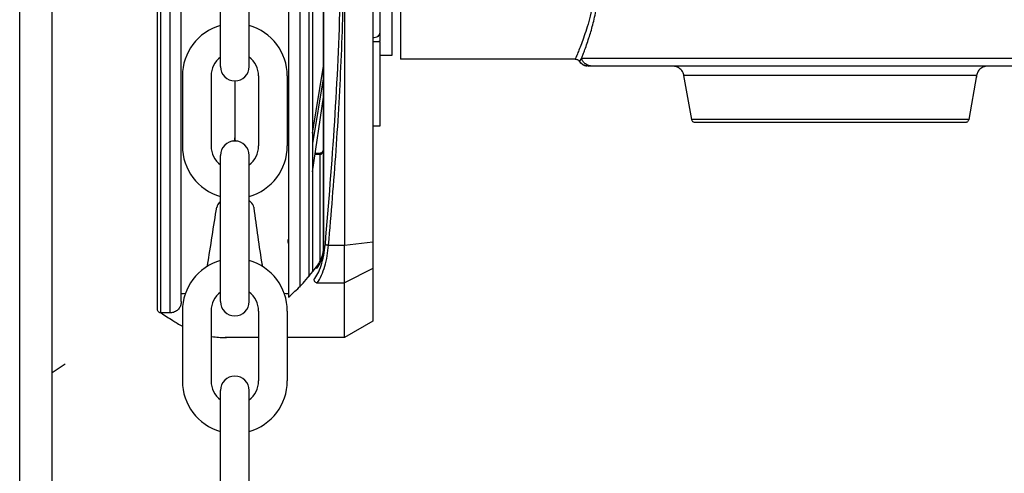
# Model space of a CAD drawing. Header units: inches. Extents: x 170 to 312, y 215 to 248.
# Tile 108 of 256: x 181.273 to 181.531, y 243.626 to 243.744. Entities that reach past the tile are written whole.
import ezdxf
from ezdxf import colors
from ezdxf.entities.mleader import LeaderData, LeaderLine
from ezdxf.math import Vec2, Vec3

# ---------------------------------------------------------------- set-up
doc = ezdxf.new("R2010")
doc.units = ezdxf.units.IN
doc.header["$LTSCALE"] = 0.25
doc.header["$MEASUREMENT"] = 0
doc.layers.add('ANNOTATIONS', color=1, linetype='Continuous')
doc.layers.add('MOTOR RH', color=7, linetype='Continuous')
doc.styles.add('ARIAL', font='arial.ttf', dxfattribs={"height": 0.09375})

msp = doc.modelspace()

# ---------------------------------------------------------------- linework, layer by layer
at = {"layer": 'MOTOR RH'}
for p, q in [((181.2734116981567, 240.3825349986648), (181.2734116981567, 244.2991927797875)), ((181.2819375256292, 240.3718777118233), (181.2819375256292, 244.2991927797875)), ((181.3529714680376, 243.6840761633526), (181.3529744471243, 243.8819458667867)), ((181.3530448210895, 243.6840761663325), (181.3530478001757, 243.881945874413)), ((181.3658927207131, 243.8797208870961), (181.3658898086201, 243.6863008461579)), ((181.3103961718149, 243.667670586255), (181.3103979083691, 243.7830108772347)), ((181.3127952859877, 243.6676705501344), (181.3127970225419, 243.7830108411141)), ((181.3467537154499, 243.783010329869), (181.346752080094, 243.6743912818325)), ((181.3491528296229, 243.7830102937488), (181.3491512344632, 243.6770609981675)), ((181.3260090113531, 243.732155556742), (181.3260090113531, 243.770432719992)), ((181.3335179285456, 243.732155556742), (181.3335179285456, 243.770432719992)), ((181.3585090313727, 243.7601936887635), (181.3585079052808, 243.6853991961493)), ((181.3658905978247, 243.7387196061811), (181.3677360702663, 243.738719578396)), ((181.3658939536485, 243.7387199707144), (181.3677394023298, 243.7387199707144)), ((181.367341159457, 243.7387195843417), (181.3677360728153, 243.7388889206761)), ((181.3673446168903, 243.7387199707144), (181.3677394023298, 243.7388893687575)), ((181.3677361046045, 243.7410028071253), (181.3675958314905, 243.740487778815)), ((181.3677394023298, 243.7410031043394), (181.3675991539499, 243.7404883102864)), ((181.3677360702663, 243.738719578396), (181.3677357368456, 243.7165739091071)), ((181.3677360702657, 243.738719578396), (181.3677360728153, 243.7388889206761)), ((181.3677394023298, 243.7387199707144), (181.3677394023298, 243.7388893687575)), ((181.3708767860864, 243.7350292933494), (181.3677394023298, 243.7350292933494)), ((181.4189182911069, 243.7341070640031), (181.373146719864, 243.7341066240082)), ((181.42058785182, 243.7343019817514), (181.4199840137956, 243.7335456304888)), ((181.3501284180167, 243.7147408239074), (181.3529721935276, 243.7322629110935)), ((181.4224905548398, 243.7322881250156), (181.421954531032, 243.7323096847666)), ((181.4224198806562, 243.7322617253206), (181.4224832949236, 243.7322617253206)), ((181.4229370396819, 243.7322942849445), (181.4224326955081, 243.7322612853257)), ((181.4233621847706, 243.7322617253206), (181.4224897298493, 243.7322617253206)), ((181.3160276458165, 243.7296831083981), (181.3160276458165, 243.7113686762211)), ((181.3235365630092, 243.7296831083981), (181.3235365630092, 243.7113686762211)), ((181.3297634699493, 243.7284010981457), (181.3297634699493, 243.713467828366)), ((181.3359903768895, 243.7296831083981), (181.3359903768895, 243.7113686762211)), ((181.3434992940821, 243.7296831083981), (181.3434992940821, 243.7113686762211)), ((181.3529721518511, 243.7294947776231), (181.3501283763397, 243.7119726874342)), ((181.4494344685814, 243.7182606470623), (181.4473958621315, 243.7298215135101)), ((181.5240451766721, 243.7298219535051), (181.522006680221, 243.7182610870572)), ((181.3501282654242, 243.7046061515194), (181.3529720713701, 243.7241492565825)), ((181.3677357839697, 243.7197046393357), (181.3677357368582, 243.7165755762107)), ((181.3677357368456, 243.7165739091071), (181.3658902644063, 243.7165739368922)), ((181.3501284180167, 243.7147408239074), (181.3501283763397, 243.7119726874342)), ((181.3260090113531, 243.6706190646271), (181.3260090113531, 243.7088962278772)), ((181.3335179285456, 243.6706190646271), (181.3335179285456, 243.7088962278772)), ((181.3520491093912, 243.7091556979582), (181.3507902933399, 243.7091557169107)), ((181.3508406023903, 243.7095014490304), (181.3520491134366, 243.7095014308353)), ((181.3520491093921, 243.7091556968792), (181.3520486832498, 243.6808512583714)), ((181.3520491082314, 243.7091556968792), (181.3520491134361, 243.7095013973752)), ((181.3249964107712, 243.6951086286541), (181.3250223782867, 243.6952725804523)), ((181.3257613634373, 243.6966244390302), (181.326014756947, 243.6968499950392)), ((181.3335179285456, 243.6970694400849), (181.333987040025, 243.6966518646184)), ((181.3347260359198, 243.6953000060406), (181.3347520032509, 243.6951360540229)), ((181.3543225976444, 243.6853993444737), (181.3585079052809, 243.6853991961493)), ((181.3585077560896, 243.6754900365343), (181.3585079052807, 243.6853991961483)), ((181.3585079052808, 243.6853991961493), (181.3658898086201, 243.6863008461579)), ((181.3658898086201, 243.6863008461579), (181.3658897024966, 243.6792522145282)), ((181.352971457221, 243.6833577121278), (181.3528936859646, 243.6829877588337)), ((181.3528958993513, 243.6832979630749), (181.3529347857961, 243.6835757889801)), ((181.3529347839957, 243.6835757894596), (181.352971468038, 243.6840761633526)), ((181.3529714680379, 243.6840761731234), (181.3530448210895, 243.6840761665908)), ((181.3658897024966, 243.6792522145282), (181.3585077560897, 243.6754900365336)), ((181.3658897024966, 243.6792522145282), (181.3658894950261, 243.6654725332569)), ((181.3513405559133, 243.6754901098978), (181.3585077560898, 243.6754900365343)), ((181.3585075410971, 243.6612107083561), (181.3585077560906, 243.6754900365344)), ((181.3157481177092, 243.672706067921), (181.3160449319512, 243.6727126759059)), ((181.3434820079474, 243.6727126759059), (181.3437992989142, 243.6727126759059)), ((181.3127952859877, 243.6676705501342), (181.3103961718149, 243.6676705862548)), ((181.3160276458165, 243.6681466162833), (181.3160276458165, 243.6498321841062)), ((181.3235365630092, 243.6681466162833), (181.3235365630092, 243.6498321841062)), ((181.3359903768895, 243.6681466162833), (181.3359903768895, 243.6498321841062)), ((181.3434992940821, 243.6681466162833), (181.3434992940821, 243.6498321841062)), ((181.3658894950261, 243.6654725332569), (181.3585075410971, 243.6612107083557)), ((181.3359903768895, 243.66121104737), (181.327235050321, 243.6612111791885)), ((181.3585075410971, 243.6612107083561), (181.3434992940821, 243.6612109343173)), ((181.2819375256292, 243.6520350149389), (181.2853478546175, 243.6542780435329)), ((181.3260090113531, 243.6090825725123), (181.3260090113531, 243.6473597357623)), ((181.3335179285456, 243.6090825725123), (181.3335179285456, 243.6473597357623))]:
    msp.add_line(p, q, dxfattribs=at)
at = {"layer": 'MOTOR RH', "flags": 128}
for points in [[(181.3708762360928, 243.8309939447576), (181.3708762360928, 243.8159390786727), (181.3708763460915, 243.8116649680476), (181.3708763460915, 243.7967733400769), (181.3708764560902, 243.7913438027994), (181.3708764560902, 243.7802220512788), (181.370876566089, 243.7746798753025), (181.370876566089, 243.7590204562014), (181.3708766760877, 243.7543587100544), (181.3708766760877, 243.7363228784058), (181.3708767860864, 243.7353540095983), (181.3708767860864, 243.7350292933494)], [(181.3731466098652, 243.7547890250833), (181.3731466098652, 243.7374255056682), (181.373146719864, 243.7356677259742), (181.373146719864, 243.7341066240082)], [(181.5516474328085, 243.7343024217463), (181.5318256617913, 243.7343024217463), (181.5269144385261, 243.7343019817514), (181.4649521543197, 243.7343019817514), (181.4588369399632, 243.7343015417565), (181.4264716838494, 243.7343015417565), (181.4238917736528, 243.7343019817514), (181.4205876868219, 243.7343019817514)], [(181.5240451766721, 243.7298219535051), (181.4907228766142, 243.7298219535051), (181.4857205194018, 243.7298215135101), (181.4473958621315, 243.7298215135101)], [(181.522006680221, 243.7182610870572), (181.5219982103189, 243.7182610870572), (181.5215697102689, 243.7182606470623), (181.478911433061, 243.7182606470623), (181.4742216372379, 243.7182602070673), (181.4511924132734, 243.7182602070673), (181.4500133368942, 243.7182606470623), (181.4494344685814, 243.7182606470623)], [(181.3225662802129, 243.6798459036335), (181.3226127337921, 243.6801259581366)], [(181.3369141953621, 243.6801259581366), (181.3369643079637, 243.6798436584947)], [(181.3160449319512, 243.6727126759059), (181.3163426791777, 243.6727203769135), (181.3168433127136, 243.6728094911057)], [(181.3426826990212, 243.6728120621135), (181.3431989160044, 243.67271963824), (181.3434820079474, 243.6727126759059)]]:
    msp.add_lwpolyline(points, dxfattribs=at)
at = {"layer": 'MOTOR RH'}
for centre, radius, start, end in [((181.3297634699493, 243.7296831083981), 0.01373582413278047, 105.8627163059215, 180), ((181.3297634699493, 243.7296831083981), 0.01373582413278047, 0, 74.13728369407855), ((181.3297634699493, 243.7296831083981), 0.006226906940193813, 127.0808355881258, 180), ((181.3297634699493, 243.7296831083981), 0.006226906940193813, 0, 52.91916441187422), ((181.3297634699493, 243.732155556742), 0.003754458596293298, 180, 0), ((181.3274741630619, 243.7134678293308), 0.002289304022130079, 339.0051702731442, 0), ((181.3320527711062, 243.7134678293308), 0.002289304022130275, 180, 200.994823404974), ((181.3297634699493, 243.7113686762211), 0.01373582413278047, 180, 254.1372836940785), ((181.3297634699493, 243.7113686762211), 0.006226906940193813, 180, 232.9191644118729), ((181.3297634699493, 243.7088962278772), 0.003754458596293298, 0, 180), ((181.3297634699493, 243.7113686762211), 0.01373582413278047, 285.8627163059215, 0), ((181.3297634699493, 243.7113686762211), 0.006226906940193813, 307.0808355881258, 0), ((172.9060653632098, 245.0280008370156), 8.52379236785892, 350.9015769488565, 351.0053170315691), ((181.3272834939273, 243.6949144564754), 0.002289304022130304, 131.6736509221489, 171.0000000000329), ((181.3324649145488, 243.6949418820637), 0.002289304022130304, 8.999999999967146, 48.32634907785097), ((181.7136745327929, 243.7420587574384), 0.3818167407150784, 187.0591103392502, 189.3349382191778), ((181.3297634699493, 243.6681466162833), 0.01373582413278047, 105.8627163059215, 180), ((181.3297634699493, 243.6681466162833), 0.01373582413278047, 0, 74.13728369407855), ((181.3297634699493, 243.6681466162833), 0.006226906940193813, 127.0808355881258, 180), ((181.3297634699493, 243.6681466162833), 0.006226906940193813, 0, 52.91916441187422), ((181.3297634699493, 243.6706190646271), 0.003754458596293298, 180, 0), ((181.3297634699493, 243.6473597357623), 0.003754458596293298, 0, 180), ((181.3297634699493, 243.6498321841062), 0.01373582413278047, 180, 254.1372836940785), ((181.3297634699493, 243.6498321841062), 0.006226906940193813, 180, 232.9191644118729), ((181.3297634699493, 243.6498321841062), 0.01373582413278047, 285.8627163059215, 0), ((181.3297634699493, 243.6498321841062), 0.006226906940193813, 307.0808355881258, 0)]:
    msp.add_arc(centre, radius, start, end, dxfattribs=at)
for points, knots in [([(181.3677389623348, 243.8250196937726), (181.367738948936, 243.8220247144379), (181.3677389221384, 243.8160347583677), (181.3677391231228, 243.8055912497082), (181.3677390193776, 243.7945030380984), (181.3677392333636, 243.7830114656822), (181.3677391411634, 243.7715199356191), (181.367739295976, 243.7604313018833), (181.3677394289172, 243.749988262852), (181.3677394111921, 243.7439981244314), (181.3677394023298, 243.7410031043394)], [0, 0, 0, 0, 0.124998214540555, 0.2499963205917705, 0.3749989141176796, 0.4999955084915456, 0.6249968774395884, 0.7499994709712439, 0.8750017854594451, 1, 1, 1, 1]), ([(181.3094734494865, 243.6685933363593), (181.3094734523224, 243.6687816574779), (181.3094734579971, 243.6691584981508), (181.3094735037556, 243.672197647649), (181.3094735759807, 243.6769947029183), (181.3094736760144, 243.6836387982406), (181.3094738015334, 243.6919756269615), (181.3094739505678, 243.7018743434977), (181.3094741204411, 243.7131571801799), (181.3094743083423, 243.7256374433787), (181.3094745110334, 243.7391000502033), (181.3094747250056, 243.753311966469), (181.3094749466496, 243.7680334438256), (181.3094750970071, 243.7780201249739), (181.3094751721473, 243.7830109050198)], [0, 0, 0, 0, 0.08330560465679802, 0.1666989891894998, 0.2500000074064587, 0.3333056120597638, 0.416698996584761, 0.5000000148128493, 0.5833056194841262, 0.6666990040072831, 0.7500000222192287, 0.8333056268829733, 0.9166955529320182, 1, 1, 1, 1]), ([(181.3157480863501, 243.6706233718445), (181.3157480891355, 243.6708083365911), (181.3157480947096, 243.6711784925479), (181.3157481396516, 243.6741634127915), (181.3157482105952, 243.6788753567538), (181.315748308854, 243.6854015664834), (181.3157484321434, 243.6935903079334), (181.3157485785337, 243.7033134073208), (181.3157487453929, 243.714396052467), (181.3157489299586, 243.7266547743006), (181.3157491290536, 243.7398785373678), (181.3157493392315, 243.7538384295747), (181.3157495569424, 243.7682986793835), (181.3157497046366, 243.7781084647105), (181.3157497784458, 243.783010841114)], [0, 0, 0, 0, 0.08329208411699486, 0.1666861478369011, 0.2499928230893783, 0.3332944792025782, 0.4166886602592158, 0.4999952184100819, 0.5832968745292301, 0.6666910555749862, 0.7499976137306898, 0.8332992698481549, 0.9166923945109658, 1, 1, 1, 1]), ([(181.343800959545, 243.7830104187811), (181.3438008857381, 243.7781081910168), (181.3438007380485, 243.768298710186), (181.3438005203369, 243.7538384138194), (181.3438003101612, 243.7398786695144), (181.3438001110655, 243.7266548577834), (181.3437999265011, 243.7143962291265), (181.3437997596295, 243.7033127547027), (181.3437996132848, 243.6935926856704), (181.3437994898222, 243.6853924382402), (181.3437993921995, 243.6789084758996), (181.3437993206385, 243.6741555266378), (181.3437992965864, 243.6725580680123), (181.3437992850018, 243.6717886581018), (181.3437992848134, 243.6717761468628), (181.343799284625, 243.6717636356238), (181.3437992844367, 243.6717511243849)], [0, 0, 0, 0, 0.09147262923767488, 0.1830390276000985, 0.2745133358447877, 0.3659820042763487, 0.4575523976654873, 0.549026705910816, 0.6404955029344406, 0.7320658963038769, 0.8235400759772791, 0.9150087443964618, 1, 1, 1, 1.001382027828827, 1.001382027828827, 1.001382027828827, 1.001382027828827]), ([(181.3500755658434, 243.7830102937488), (181.3500754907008, 243.7780193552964), (181.350075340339, 243.768032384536), (181.3500751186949, 243.753310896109), (181.3500749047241, 243.7390990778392), (181.3500747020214, 243.7256356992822), (181.3500745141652, 243.7131584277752), (181.3500743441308, 243.7018648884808), (181.3500741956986, 243.6920061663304), (181.3500740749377, 243.6839853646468), (181.350074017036, 243.6801396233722), (181.3500739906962, 243.6783901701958)], [0, 0, 0, 0, 0.1131436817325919, 0.2264028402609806, 0.3395379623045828, 0.4526797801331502, 0.5659406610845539, 0.6790759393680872, 0.7922177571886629, 0.9054784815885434, 1, 1, 1, 1]), ([(181.35347320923, 243.6855945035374), (181.3543552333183, 243.6962852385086), (181.3561188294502, 243.7176612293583), (181.3576022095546, 243.7502616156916), (181.3578000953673, 243.7720956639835), (181.3578990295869, 243.7830117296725)], [0, 0, 0, 0, 0.3334667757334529, 0.6667626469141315, 0.9999999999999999, 0.9999999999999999, 0.9999999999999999, 0.9999999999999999]), ([(181.3543225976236, 243.6853993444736), (181.3550192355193, 243.6936472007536), (181.356409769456, 243.710110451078), (181.3578077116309, 243.7351012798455), (181.3582755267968, 243.7518412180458), (181.3585090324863, 243.7601968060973)], [0, 0, 0, 0, 0.3345923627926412, 0.6678678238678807, 1, 1, 1, 1]), ([(181.4234045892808, 243.7476791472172), (181.4231628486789, 243.7466405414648), (181.422679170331, 243.7445624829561), (181.4218747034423, 243.7418814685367), (181.4210885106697, 243.7395444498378), (181.4203637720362, 243.7375976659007), (181.419746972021, 243.7360540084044), (181.4192792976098, 243.7349387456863), (181.4189761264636, 243.734237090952), (181.4189374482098, 243.7341501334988), (181.4189182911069, 243.7341070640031)], [0, 0, 0, 0, 0.1247332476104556, 0.2495682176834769, 0.3745140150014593, 0.4995224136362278, 0.6245990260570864, 0.7497118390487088, 0.8760338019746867, 1, 1, 1, 1]), ([(181.4205876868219, 243.7343019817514), (181.4206943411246, 243.7345714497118), (181.4209079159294, 243.7351110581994), (181.4213520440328, 243.7362822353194), (181.4218883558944, 243.737760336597), (181.4226235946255, 243.7399568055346), (181.4235425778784, 243.7429502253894), (181.4241662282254, 243.7457474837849), (181.4244779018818, 243.7471454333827)], [0, 0, 0, 0, 0.1266017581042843, 0.2535195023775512, 0.3992195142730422, 0.544867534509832, 0.7725443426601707, 0.9999999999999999, 0.9999999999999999, 0.9999999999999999, 0.9999999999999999]), ([(181.3675958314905, 243.740487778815), (181.3674779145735, 243.7403336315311), (181.3672421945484, 243.7400254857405), (181.3666130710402, 243.7397188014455), (181.3661314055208, 243.7396776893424), (181.3658906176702, 243.739657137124)], [0, 0, 0, 0, 0.3335894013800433, 0.6668568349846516, 1, 1, 1, 1]), ([(181.3675991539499, 243.7404883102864), (181.3674812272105, 243.7403341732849), (181.3672454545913, 243.74002600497), (181.3666164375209, 243.7397193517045), (181.3661347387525, 243.7396781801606), (181.3658939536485, 243.7396575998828)], [0, 0, 0, 0, 0.3335450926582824, 0.6668614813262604, 1, 1, 1, 1]), ([(181.3677361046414, 243.7410028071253), (181.3677360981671, 243.7405727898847), (181.3677360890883, 243.7399697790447), (181.3677360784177, 243.7392610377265), (181.3677360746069, 243.7390079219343), (181.3677360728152, 243.7388889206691)], [0, 0, 0, 0, 0.5684224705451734, 0.7970957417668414, 1, 1, 1, 1]), ([(181.3677394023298, 243.7410031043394), (181.3677394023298, 243.7405731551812), (181.3677394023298, 243.7399703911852), (181.3677394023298, 243.7392613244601), (181.3677394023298, 243.7390083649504), (181.3677394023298, 243.7388893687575)], [0, 0, 0, 0, 0.5685120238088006, 0.7970211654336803, 1, 1, 1, 1]), ([(181.4189182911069, 243.7341070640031), (181.419018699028, 243.7341003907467), (181.4192242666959, 243.7340867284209), (181.4195182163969, 243.7339720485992), (181.4197858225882, 243.7337949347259), (181.4199182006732, 243.7336280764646), (181.4199839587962, 243.7335451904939)], [0, 0, 0, 0, 0.2402135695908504, 0.4917952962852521, 0.7475519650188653, 1, 1, 1, 1]), ([(181.42238319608, 243.7322621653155), (181.4221432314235, 243.7322859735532), (181.4216603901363, 243.7323338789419), (181.4209903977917, 243.7326203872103), (181.4204060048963, 243.7330320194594), (181.4201221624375, 243.7333962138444), (181.4199830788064, 243.7335746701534)], [0, 0, 0, 0, 0.252132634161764, 0.5073249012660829, 0.7585877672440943, 0.9999999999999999, 0.9999999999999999, 0.9999999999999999, 0.9999999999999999]), ([(181.4199840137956, 243.7335451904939), (181.4201260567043, 243.7333648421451), (181.4204170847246, 243.7329953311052), (181.4210123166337, 243.7325924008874), (181.4215776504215, 243.7323480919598), (181.4219430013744, 243.7323159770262), (181.42206463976, 243.7323052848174)], [0, 0, 0, 0, 0.2739624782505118, 0.5613145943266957, 0.8539459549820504, 1, 1, 1, 1]), ([(181.4233620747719, 243.7322617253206), (181.4230641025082, 243.732288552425), (181.4224528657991, 243.732343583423), (181.4216208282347, 243.7327883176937), (181.4209455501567, 243.7334518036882), (181.4207049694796, 243.7340233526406), (181.4205876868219, 243.7343019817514)], [0, 0, 0, 0, 0.2437327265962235, 0.499974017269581, 0.756238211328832, 1, 1, 1, 1]), ([(181.5488392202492, 243.7322621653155), (181.5486270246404, 243.7322621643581), (181.5482026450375, 243.7322621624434), (181.5448086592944, 243.732262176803), (181.5395190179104, 243.7322621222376), (181.5323198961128, 243.7322623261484), (181.5235121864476, 243.7322615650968), (181.5133896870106, 243.7322617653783), (181.5023068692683, 243.7322617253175), (181.4906473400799, 243.7322616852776), (181.4788171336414, 243.7322618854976), (181.4672265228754, 243.7322611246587), (181.4562777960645, 243.7322613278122), (181.4463546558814, 243.7322612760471), (181.4377873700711, 243.7322612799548), (181.4309267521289, 243.7322613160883), (181.4258138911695, 243.7322611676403), (181.424179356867, 243.7322615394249), (181.4233620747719, 243.7322617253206)], [0, 0, 0, 0, 0.06250268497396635, 0.1250019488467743, 0.1874992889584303, 0.2500011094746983, 0.3124990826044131, 0.3749994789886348, 0.4375002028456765, 0.4999993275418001, 0.5624992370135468, 0.6249984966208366, 0.687498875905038, 0.749998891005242, 0.81249756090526, 0.8749963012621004, 0.9374970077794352, 1, 1, 1, 1]), ([(181.4474398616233, 243.7293801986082), (181.4473819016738, 243.7297817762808), (181.4472603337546, 243.7306240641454), (181.4464784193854, 243.7315879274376), (181.4454939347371, 243.7321636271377), (181.4448162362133, 243.7322297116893), (181.4444879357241, 243.7322617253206)], [0, 0, 0, 0, 0.2643441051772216, 0.5544477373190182, 0.7841591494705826, 1, 1, 1, 1]), ([(181.5269531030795, 243.7322621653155), (181.5265309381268, 243.7322092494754), (181.5256614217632, 243.7321002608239), (181.5246816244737, 243.7313079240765), (181.5241142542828, 243.730343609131), (181.5240377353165, 243.7296919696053), (181.5240011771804, 243.7293806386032)], [0, 0, 0, 0, 0.2768477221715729, 0.5702122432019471, 0.7946621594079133, 1, 1, 1, 1]), ([(181.450343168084, 243.7174981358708), (181.4503271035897, 243.7174982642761), (181.450214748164, 243.7174991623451), (181.4500021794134, 243.7175469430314), (181.4497373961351, 243.7177001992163), (181.4495469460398, 243.7179334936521), (181.4494505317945, 243.7181251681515), (181.4494426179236, 243.7182292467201), (181.4494420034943, 243.7182373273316)], [0, 0, 0, 0, 0.03826926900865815, 0.2676561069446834, 0.5095012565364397, 0.7515396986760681, 0.9807096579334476, 1, 1, 1, 1]), ([(181.522000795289, 243.7182575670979), (181.5219998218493, 243.7182428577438), (181.5219924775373, 243.7181318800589), (181.5218951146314, 243.71793347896), (181.5217034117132, 243.7177007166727), (181.5214390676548, 243.717547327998), (181.5212264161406, 243.717499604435), (181.5211140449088, 243.7174987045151), (181.5210979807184, 243.7174985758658)], [0, 0, 0, 0, 0.03451791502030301, 0.2604273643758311, 0.4984517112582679, 0.7364823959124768, 0.9623284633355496, 1, 1, 1, 1]), ([(181.5210979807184, 243.7174985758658), (181.5209663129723, 243.7174983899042), (181.52070297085, 243.7174980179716), (181.518599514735, 243.7174981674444), (181.5153297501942, 243.7174981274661), (181.5108961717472, 243.7174981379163), (181.5055023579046, 243.7174981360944), (181.499346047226, 243.7174981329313), (181.4926669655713, 243.7174981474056), (181.4857205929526, 243.7174980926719), (181.478774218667, 243.7174982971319), (181.4720951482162, 243.7174975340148), (181.4659388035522, 243.717497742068), (181.4605450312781, 243.7174976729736), (181.4561114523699, 243.7174977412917), (181.4528416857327, 243.7174975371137), (181.4507382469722, 243.7174982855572), (181.4504748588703, 243.7174981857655), (181.450343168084, 243.7174981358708)], [0, 0, 0, 0, 0.06249959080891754, 0.1250023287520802, 0.1874993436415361, 0.2499986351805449, 0.3125005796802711, 0.3749999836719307, 0.4375004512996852, 0.5000001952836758, 0.5624994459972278, 0.6249999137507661, 0.6874997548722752, 0.7500013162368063, 0.8125006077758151, 0.874997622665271, 0.9375003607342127, 0.9999999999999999, 0.9999999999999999, 0.9999999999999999, 0.9999999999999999]), ([(181.3520398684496, 243.7095014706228), (181.3521646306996, 243.7095130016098), (181.3524161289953, 243.7095362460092), (181.3527346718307, 243.7097798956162), (181.3529344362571, 243.7100951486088), (181.3529607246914, 243.7103322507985), (181.3529718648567, 243.7104327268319)], [0, 0, 0, 0, 0.2549111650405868, 0.5138551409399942, 0.7939879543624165, 1, 1, 1, 1]), ([(181.352049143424, 243.7091556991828), (181.3521147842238, 243.709161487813), (181.3522478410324, 243.7091732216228), (181.3524333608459, 243.7092637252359), (181.3525969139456, 243.709397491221), (181.3527808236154, 243.7096316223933), (181.3529384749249, 243.7099938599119), (181.3529605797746, 243.7103076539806), (181.3529718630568, 243.7104678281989)], [0, 0, 0, 0, 0.1108229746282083, 0.2246430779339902, 0.3433247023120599, 0.4673421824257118, 0.7281081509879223, 1, 1, 1, 1]), ([(181.3437994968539, 243.6858598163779), (181.3437802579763, 243.6861549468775), (181.3437531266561, 243.6865711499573), (181.3437142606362, 243.6868218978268), (181.3437029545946, 243.6868948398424)], [0, 0, 0, 0, 0.7091021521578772, 1, 1, 1, 1]), ([(181.3504912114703, 243.6763047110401), (181.3508448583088, 243.6768144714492), (181.3515518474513, 243.6778335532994), (181.3524221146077, 243.6800328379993), (181.3531133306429, 243.6826215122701), (181.3533532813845, 243.6846037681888), (181.35347320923, 243.6855945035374)], [0, 0, 0, 0, 0.2503251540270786, 0.5004347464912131, 0.7503163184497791, 0.9999999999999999, 0.9999999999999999, 0.9999999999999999, 0.9999999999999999]), ([(181.3513405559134, 243.6754901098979), (181.3517371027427, 243.6761110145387), (181.3524906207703, 243.6772908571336), (181.3533642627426, 243.6797786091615), (181.3539964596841, 243.6824675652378), (181.354215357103, 243.6844353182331), (181.3543225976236, 243.6853993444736)], [0, 0, 0, 0, 0.2810912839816, 0.5341294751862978, 0.771764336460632, 1, 1, 1, 1]), ([(181.353473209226, 243.6855945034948), (181.3535126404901, 243.6855746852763), (181.3535939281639, 243.685533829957), (181.3537986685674, 243.685476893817), (181.3540484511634, 243.685428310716), (181.3542320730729, 243.6854088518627), (181.3543225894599, 243.6853992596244)], [0, 0, 0, 0, 0.2386369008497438, 0.4919507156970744, 0.7495571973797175, 1, 1, 1, 1]), ([(181.3528936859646, 243.6829877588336), (181.3527055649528, 243.6823795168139), (181.3522400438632, 243.6808743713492), (181.3515891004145, 243.6799037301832), (181.3512012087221, 243.6793253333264)], [0, 0, 0, 0, 0.4041084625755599, 1, 1, 1, 1]), ([(181.3512988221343, 243.6798609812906), (181.3516095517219, 243.6803190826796), (181.3522046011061, 243.6811963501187), (181.3526391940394, 243.6825502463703), (181.3528468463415, 243.6831971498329)], [0, 0, 0, 0, 0.5221912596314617, 1, 1, 1, 1]), ([(181.3528958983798, 243.6832979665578), (181.3528700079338, 243.6832538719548), (181.3528300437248, 243.6831858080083), (181.3528456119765, 243.6830765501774), (181.3528774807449, 243.6830176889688), (181.3528936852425, 243.6829877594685)], [0, 0, 0, 0, 0.474850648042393, 0.7329742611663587, 1, 1, 1, 1]), ([(181.3529347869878, 243.6835757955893), (181.3529207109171, 243.6835421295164), (181.3528924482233, 243.6834745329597), (181.3529450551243, 243.6833967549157), (181.3529714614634, 243.6833577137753)], [0, 0, 0, 0, 0.4980441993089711, 1, 1, 1, 1]), ([(181.352971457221, 243.6833577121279), (181.3529929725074, 243.6834860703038), (181.3530316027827, 243.6837165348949), (181.353040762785, 243.6839657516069), (181.3530448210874, 243.6840761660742)], [0, 0, 0, 0, 0.5569539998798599, 1, 1, 1, 1]), ([(181.3437992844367, 243.6717511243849), (181.344252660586, 243.6721366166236), (181.345665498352, 243.6734141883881), (181.348273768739, 243.6760186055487), (181.3503556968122, 243.6786722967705), (181.3515217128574, 243.6801585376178)], [0.1268879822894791, 0.1268879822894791, 0.1268879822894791, 0.1268879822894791, 0.2762468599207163, 0.5946508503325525, 1, 1, 1, 1]), ([(181.3513164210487, 243.6798743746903), (181.3512793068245, 243.6798192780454), (181.3512094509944, 243.6797155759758), (181.3511816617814, 243.6795458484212), (181.3511838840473, 243.6794169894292), (181.3511965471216, 243.6793499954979), (181.3512012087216, 243.6793253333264)], [0, 0, 0, 0, 0.353410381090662, 0.6651836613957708, 0.8767455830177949, 1, 1, 1, 1]), ([(181.3504912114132, 243.6763047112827), (181.3505168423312, 243.6762156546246), (181.3505704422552, 243.6760294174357), (181.350767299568, 243.675775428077), (181.3510344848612, 243.675573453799), (181.3512397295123, 243.6755175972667), (181.3513405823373, 243.6754901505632)], [0, 0, 0, 0, 0.2325810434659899, 0.486378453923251, 0.7476173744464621, 0.9999999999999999, 0.9999999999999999, 0.9999999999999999, 0.9999999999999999]), ([(181.3157480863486, 243.6706232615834), (181.3157210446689, 243.670321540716), (181.3156648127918, 243.6696941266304), (181.3152033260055, 243.6688239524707), (181.314448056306, 243.6681009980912), (181.3134534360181, 243.6676592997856), (181.3127314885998, 243.6676859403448), (181.3123896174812, 243.6676985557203)], [0, 0, 0, 0, 0.1796775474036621, 0.3736308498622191, 0.57235616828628, 0.7974934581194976, 1, 1, 1, 1]), ([(181.3104082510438, 243.6676803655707), (181.3103707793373, 243.6676775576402), (181.3102326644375, 243.6676672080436), (181.309992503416, 243.6677475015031), (181.3097302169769, 243.6679265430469), (181.3095472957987, 243.6681898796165), (181.3094790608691, 243.6684259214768), (181.3094745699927, 243.66855990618), (181.3094734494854, 243.6685933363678)], [0, 0, 0, 0, 0.0771656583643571, 0.2844206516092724, 0.5041310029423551, 0.723841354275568, 0.9310963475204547, 1, 1, 1, 1]), ([(181.3104273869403, 243.6676705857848), (181.3114652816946, 243.6669934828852), (181.3125031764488, 243.6663163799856), (181.3135410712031, 243.665639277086), (181.3139027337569, 243.6654033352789), (181.3147277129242, 243.6648651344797), (181.3155594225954, 243.6643989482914), (181.3160276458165, 243.664151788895)], [-0.1934736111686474, -0.1934736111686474, -0.1934736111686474, -0.1934736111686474, 0, 0, 0, 0.06741739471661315, 0.1537840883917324, 0.1537840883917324, 0.1537840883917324, 0.1537840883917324]), ([(181.3235365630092, 243.6615281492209), (181.3236140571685, 243.6615148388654), (181.324272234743, 243.6614053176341), (181.3254673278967, 243.6612606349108), (181.3267293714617, 243.661210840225), (181.327409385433, 243.6612099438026), (181.3275526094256, 243.6612111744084)], [0.610598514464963, 0.610598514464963, 0.610598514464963, 0.610598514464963, 0.6246357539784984, 0.7298042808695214, 0.8268099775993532, 0.8526950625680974, 0.8526950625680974, 0.8526950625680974, 0.8526950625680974])]:
    msp.add_open_spline(points, degree=3, knots=knots, dxfattribs=at)

# ---------------------------------------------------------------- leaders
at = {"layer": 'ANNOTATIONS'}
ml = msp.add_multileader_mtext('Standard', dxfattribs=at)
ml.set_content('HAND CHAIN', color=256, style='ARIAL')
ml.set_leader_properties()
ml.build(insert=Vec2(0, 0))
ml.multileader.update_dxf_attribs({"dogleg_length": 0.36, "arrow_head_size": 0.09375})
ctx = ml.context
ctx.base_point, ctx.char_height, ctx.arrow_head_size, ctx.landing_gap_size, ctx.plane_origin = Vec3(182.1838224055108, 243.6913318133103), 0.09375, 0.09375, 0.09, Vec3(181.398785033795, 243.2581039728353)
notes = []
notes.append((ctx, [(0, (1, 1, 0), (182.0858653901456, 243.6913318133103), (1, 0), 0.09795701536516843, [(0, [(181.3260090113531, 243.3410280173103)], 0, [])])]))
ctx.mtext.insert, ctx.mtext.flow_direction = Vec3(182.2738224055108, 243.7390061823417), 5
for ctx, leaders in notes:
    for number, flags, end, landing, length, lines in leaders:
        leader = LeaderData()
        leader.index, (leader.has_last_leader_line, leader.has_dogleg_vector, leader.attachment_direction) = number, flags
        leader.last_leader_point, leader.dogleg_vector, leader.dogleg_length = Vec3(end), Vec3(landing), length
        for number, points, colour, breaks in lines:
            line = LeaderLine()
            line.index, line.vertices, line.color, line.breaks = number, Vec3.list(points), colors.encode_raw_color(colour), breaks
            leader.lines.append(line)
        ctx.leaders.append(leader)

doc.saveas('drawing.dxf')
